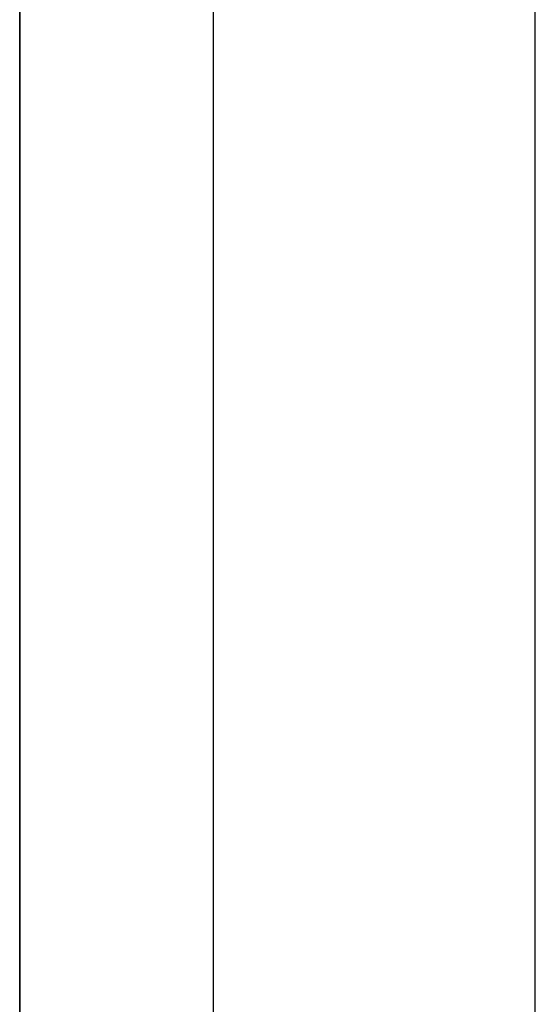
# Model space of a CAD drawing. Extents: x -4.4 to 4.4, y -6.1 to 5.8.
# Tile 25 of 157: x 4.175 to 4.375, y -4.319 to -3.938. Entities that reach past the tile are written whole.
import ezdxf

# ---------------------------------------------------------------- set-up
doc = ezdxf.new("R2010")
doc.units = 0
doc.layers.get('0').update_dxf_attribs({"linetype": 'CONTINUOUS'})

# ---------------------------------------------------------------- blocks, each defined once
blk = doc.blocks.new('*U1')
for p, q in [((4.25, 5, 5.25), (4.25, -5, 5.25)), ((4.25, 5, 5.25), (4.25, -5, 5.25)), ((4.375, -5, 5.125), (4.375, 5, 5.125)), ((4.175, -4.925, 0.075), (4.175, 4.925, 0.075))]:
    blk.add_line(p, q)
at = {"extrusion": (1, 0, 0)}
for p, q in [((4.375, -5, 5.125), (4.375, 5, 5.125)), ((4.375, -5, 4.69), (4.375, 5, 4.69)), ((4.25, 4.875, 4.69), (4.25, -4.875, 4.69)), ((4.25, 4.875), (4.25, -4.875))]:
    blk.add_line(p, q, dxfattribs=at)
at = {"extrusion": (0, 0, -1)}
for p, q in [((4.375, -5, 4.69), (4.375, 5, 4.69)), ((4.175, 4.925, 4.69), (4.175, -4.925, 4.69)), ((4.25, 4.875), (4.25, -4.875)), ((4.25, 4.875, 4.69), (4.25, -4.875, 4.69))]:
    blk.add_line(p, q, dxfattribs=at)
at = {"extrusion": (-1, 0, 0)}
for p, q in [((4.175, -4.925, 0.075), (4.175, 4.925, 0.075)), ((4.175, 4.925, 4.69), (4.175, -4.925, 4.69))]:
    blk.add_line(p, q, dxfattribs=at)

msp = doc.modelspace()

# ---------------------------------------------------------------- block references
msp.add_blockref('*U1', (0, 0))

doc.saveas('drawing.dxf')
